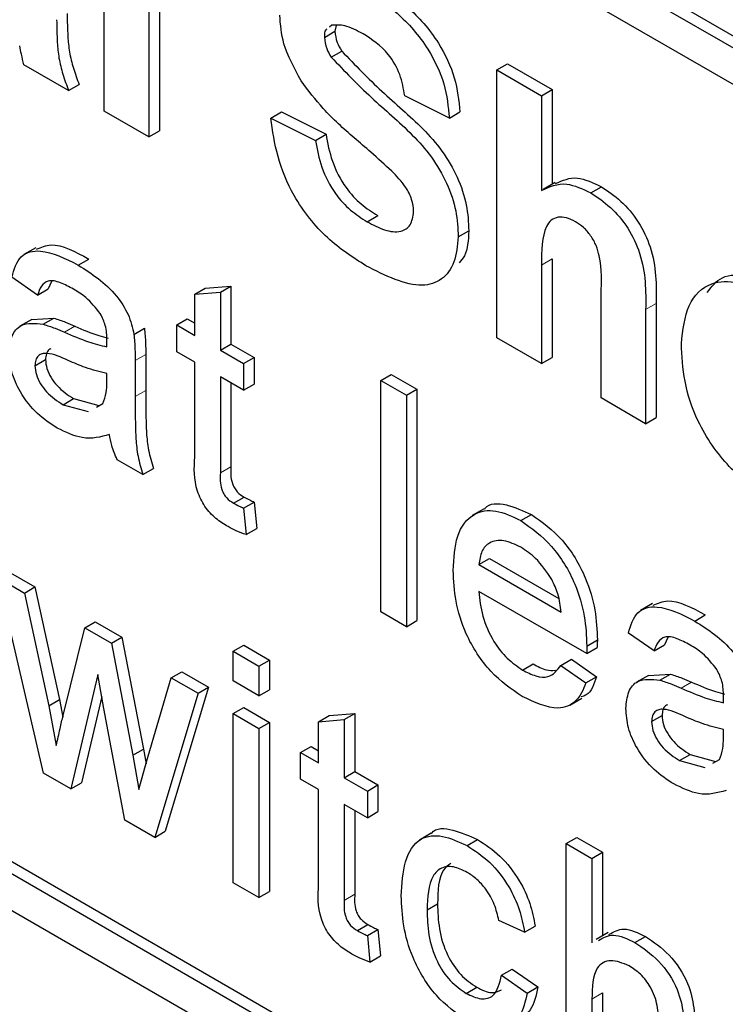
# Paper-space layout 'Blatt2' of a CAD drawing. Header units: millimetres. Extents: x 5 to 418, y 2 to 292.
# Tile 18 of 64: x 103.09 to 105.46, y 153.51 to 156.81. Entities that reach past the tile are written whole.
import ezdxf

# ---------------------------------------------------------------- set-up
doc = ezdxf.new("R2010")
doc.units = ezdxf.units.MM

psp = doc.layouts.new('Blatt2')

# ---------------------------------------------------------------- linework, layer by layer
at = {"color": 7, "linetype": 'Continuous', "lineweight": 25}
for p, q in [((94.4959, 163.0619), (107.8955, 155.3265)), ((94.5312, 163.0823), (107.8955, 155.3673)), ((107.8955, 155.204), (94.4959, 162.9394)), ((89.9704, 161.3873), (107.648, 151.1822)), ((94.4959, 158.8973), (107.648, 151.3047)), ((94.5312, 158.9177), (107.6834, 151.3251)), ((103.3764, 156.5061), (103.3764, 157.4043)), ((103.526, 157.3179), (103.526, 156.4197)), ((103.5613, 157.3383), (103.5613, 156.4401)), ((104.1388, 156.7941), (104.131, 156.788)), ((104.1534, 156.7935), (104.1497, 156.7742)), ((104.1143, 156.7537), (104.1497, 156.7742)), ((104.1374, 156.687), (104.1727, 156.7074)), ((103.2567, 156.5752), (103.1072, 156.6615)), ((104.6927, 156.6444), (104.7281, 156.6648)), ((104.7281, 156.6648), (104.8776, 156.5785)), ((104.6927, 155.7462), (104.6927, 156.6444)), ((104.6927, 156.6444), (104.8423, 156.558)), ((103.2567, 156.5752), (103.2921, 156.5956)), ((104.5332, 156.4832), (104.3836, 156.558)), ((104.8423, 156.558), (104.8776, 156.5785)), ((104.8423, 156.558), (104.8423, 156.2403)), ((104.8776, 156.5785), (104.8776, 156.261)), ((103.526, 156.4197), (103.3764, 156.5061)), ((103.9348, 156.4831), (103.9702, 156.5035)), ((103.9702, 156.5035), (104.1198, 156.4287)), ((104.5332, 156.4832), (104.5685, 156.5036)), ((103.9348, 156.4831), (104.0844, 156.4083)), ((103.526, 156.4197), (103.5613, 156.4401)), ((104.0844, 156.4083), (104.1198, 156.4287)), ((104.8878, 156.2669), (104.848, 156.2439)), ((105.0076, 156.2323), (105.043, 156.2527)), ((104.2577, 156.1355), (104.293, 156.1559)), ((104.5631, 156.085), (104.5984, 156.1054)), ((103.1467, 156.0486), (103.107, 156.0256)), ((103.2891, 155.9902), (103.3244, 156.0106)), ((104.8423, 155.9904), (104.8423, 155.6599)), ((104.8776, 156.0108), (104.8776, 155.6803)), ((103.1528, 155.8898), (103.0666, 155.9495)), ((103.1993, 155.935), (103.1881, 155.9103)), ((103.1528, 155.8898), (103.1881, 155.9103)), ((103.6798, 155.8926), (103.7152, 155.913)), ((103.6798, 155.8926), (103.7659, 155.8995)), ((103.6798, 155.7546), (103.6798, 155.8926)), ((103.7152, 155.913), (103.8013, 155.9199)), ((103.7659, 155.8995), (103.8013, 155.9199)), ((103.7659, 155.8995), (103.7659, 155.7049)), ((103.8013, 155.9199), (103.8013, 155.7253)), ((105.0417, 155.5447), (105.0417, 155.8932)), ((105.2267, 155.8618), (105.2267, 155.4788)), ((105.1913, 155.8414), (105.1913, 155.4584)), ((103.1336, 155.808), (103.0938, 155.7851)), ((103.1337, 155.8079), (103.2075, 155.8124)), ((103.1721, 155.7919), (103.2075, 155.8124)), ((103.6195, 155.7894), (103.6549, 155.8098)), ((103.6549, 155.8098), (103.6798, 155.7955)), ((103.4758, 155.758), (103.5112, 155.7784)), ((103.6195, 155.6999), (103.6195, 155.7894)), ((103.6195, 155.7894), (103.6798, 155.7546)), ((103.7659, 155.7049), (103.8013, 155.7253)), ((103.8013, 155.7253), (103.8788, 155.6806)), ((104.8423, 155.6599), (104.6927, 155.7462)), ((103.6798, 155.6651), (103.6195, 155.6999)), ((103.7659, 155.7049), (103.8434, 155.6602)), ((103.1441, 155.6529), (103.1795, 155.6733)), ((103.48, 155.6706), (103.48, 155.5493)), ((103.5154, 155.691), (103.5154, 155.5697)), ((103.6798, 155.347), (103.6798, 155.6651)), ((103.8434, 155.6602), (103.8788, 155.6806)), ((103.8434, 155.6602), (103.8434, 155.5707)), ((103.8788, 155.6806), (103.8788, 155.5911)), ((104.8423, 155.6599), (104.8776, 155.6803)), ((103.3849, 155.5976), (103.3853, 155.6263)), ((103.8434, 155.5707), (103.7659, 155.6154)), ((103.7659, 155.6154), (103.7659, 155.2938)), ((103.8013, 155.595), (103.8013, 155.3142)), ((104.3033, 155.6035), (104.3387, 155.6239)), ((104.3033, 155.6035), (104.3895, 155.5538)), ((104.3033, 154.8278), (104.3033, 155.6035)), ((104.3387, 155.6239), (104.4248, 155.5742)), ((103.8434, 155.5707), (103.8788, 155.5911)), ((104.3895, 155.5538), (104.4248, 155.5742)), ((104.4248, 155.5742), (104.4248, 154.7985)), ((103.2383, 155.5222), (103.2737, 155.5426)), ((103.2737, 155.5426), (103.3584, 155.5194)), ((104.3895, 155.5538), (104.3895, 154.7781)), ((105.1913, 155.4584), (105.0417, 155.5447)), ((103.2383, 155.5222), (103.323, 155.499)), ((103.3499, 155.514), (103.3721, 155.5264)), ((105.1913, 155.4584), (105.2267, 155.4788)), ((103.5059, 155.2882), (103.4197, 155.3379)), ((103.5059, 155.2882), (103.5412, 155.3086)), ((103.8097, 155.1924), (103.845, 155.2128)), ((103.8434, 155.1754), (103.8788, 155.1958)), ((103.8434, 155.1754), (103.8521, 155.0869)), ((103.8788, 155.1958), (103.8874, 155.1073)), ((104.6499, 155.1733), (104.6101, 155.1503)), ((104.7731, 155.1335), (104.8084, 155.1539)), ((103.8521, 155.0869), (103.8874, 155.1073)), ((104.6323, 154.986), (104.6677, 155.0064)), ((104.6677, 155.0064), (104.8997, 154.8724)), ((104.6323, 154.986), (104.9079, 154.8269)), ((103.1725, 154.2872), (103.0193, 154.9426)), ((103.0193, 154.9426), (103.1089, 154.8908)), ((103.0546, 154.963), (103.1442, 154.9112)), ((103.1089, 154.8908), (103.1442, 154.9112)), ((103.1442, 154.9112), (103.2263, 154.5335)), ((103.1089, 154.8908), (103.191, 154.5131)), ((104.9936, 154.6879), (104.6323, 154.8965)), ((105.2137, 154.8554), (105.1739, 154.8324)), ((104.3895, 154.7781), (104.3033, 154.8278)), ((105.356, 154.7969), (105.3913, 154.8174)), ((103.2385, 154.4807), (103.3111, 154.7741)), ((103.3111, 154.7741), (103.3465, 154.7945)), ((103.3111, 154.7741), (103.4002, 154.7226)), ((103.3465, 154.7945), (103.4356, 154.7431)), ((104.3895, 154.7781), (104.4248, 154.7985)), ((103.4002, 154.7226), (103.4356, 154.7431)), ((103.4356, 154.7431), (103.5078, 154.3679)), ((105.2197, 154.6966), (105.1336, 154.7563)), ((105.2662, 154.7418), (105.255, 154.717)), ((103.4002, 154.7226), (103.4725, 154.3475)), ((103.809, 154.6955), (103.8444, 154.7159)), ((103.8444, 154.7159), (103.9305, 154.6662)), ((104.9936, 154.6879), (105.029, 154.7083)), ((104.994, 154.7131), (105.0294, 154.7336)), ((105.2197, 154.6966), (105.255, 154.717)), ((103.809, 154.5961), (103.809, 154.6955)), ((103.809, 154.6955), (103.8951, 154.6458)), ((104.907, 154.6484), (104.9423, 154.6688)), ((104.9423, 154.6688), (105.0267, 154.6102)), ((103.8951, 154.6458), (103.9305, 154.6662)), ((103.8951, 154.6458), (103.8951, 154.5463)), ((103.9305, 154.6662), (103.9305, 154.5667)), ((104.779, 154.6328), (104.8144, 154.6532)), ((104.907, 154.6484), (104.9913, 154.5898)), ((103.3551, 154.6178), (103.2647, 154.234)), ((103.3753, 154.5038), (103.3551, 154.6178)), ((103.5185, 154.3248), (103.6011, 154.6067)), ((103.6011, 154.6067), (103.6365, 154.6271)), ((103.6011, 154.6067), (103.691, 154.5548)), ((103.6365, 154.6271), (103.7264, 154.5752)), ((104.9913, 154.5898), (105.0267, 154.6102)), ((105.2005, 154.6148), (105.1608, 154.5919)), ((105.2006, 154.6147), (105.2744, 154.6191)), ((105.2391, 154.5987), (105.2744, 154.6191)), ((103.7264, 154.5752), (103.5809, 154.0923)), ((103.691, 154.5548), (103.7264, 154.5752)), ((103.8951, 154.5463), (103.809, 154.5961)), ((103.3682, 154.5438), (103.3001, 154.2544)), ((103.691, 154.5548), (103.5455, 154.0719)), ((103.8951, 154.5463), (103.9305, 154.5667)), ((104.9372, 154.5153), (104.977, 154.5383)), ((103.191, 154.5131), (103.2263, 154.5335)), ((103.191, 154.5131), (103.2157, 154.3802)), ((103.2263, 154.5335), (103.2372, 154.4751)), ((103.4454, 154.1297), (103.3753, 154.5038)), ((103.809, 154.4867), (103.8444, 154.5071)), ((103.8444, 154.5071), (103.9305, 154.4574)), ((103.809, 153.9198), (103.809, 154.4867)), ((103.809, 154.4867), (103.8951, 154.4369)), ((104.0949, 154.4596), (104.1303, 154.48)), ((104.1303, 154.48), (104.2164, 154.4868)), ((104.181, 154.4664), (104.2164, 154.4868)), ((104.2164, 154.4868), (104.2164, 154.2923)), ((105.2111, 154.4597), (105.2464, 154.4801)), ((103.8951, 154.4369), (103.9305, 154.4574)), ((103.9305, 154.4574), (103.9305, 153.8905)), ((104.0949, 154.4596), (104.181, 154.4664)), ((104.0949, 154.3216), (104.0949, 154.4596)), ((104.181, 154.4664), (104.181, 154.2719)), ((103.8951, 154.4369), (103.8951, 153.8701)), ((105.4518, 154.4044), (105.4522, 154.4331)), ((104.0346, 154.3564), (104.07, 154.3768)), ((104.07, 154.3768), (104.0949, 154.3624)), ((103.4725, 154.3475), (103.5078, 154.3679)), ((103.4725, 154.3475), (103.4929, 154.232)), ((103.5078, 154.3679), (103.5167, 154.3181)), ((104.0346, 154.2669), (104.0346, 154.3564)), ((104.0346, 154.3564), (104.0949, 154.3216)), ((105.3053, 154.329), (105.3406, 154.3494)), ((105.3406, 154.3494), (105.4253, 154.3262)), ((103.4929, 154.232), (103.5185, 154.3248)), ((105.3053, 154.329), (105.3899, 154.3057)), ((105.4168, 154.3208), (105.439, 154.3332)), ((103.2647, 154.234), (103.1725, 154.2872)), ((104.181, 154.2719), (104.2164, 154.2923)), ((104.2164, 154.2923), (104.2939, 154.2475)), ((103.2647, 154.234), (103.3001, 154.2544)), ((104.0949, 154.2321), (104.0346, 154.2669)), ((104.181, 154.2719), (104.2586, 154.2271)), ((104.2586, 154.2271), (104.2939, 154.2475)), ((104.2939, 154.2475), (104.2939, 154.158)), ((104.0949, 153.914), (104.0949, 154.2321)), ((104.2586, 154.2271), (104.2586, 154.1376)), ((104.2586, 154.1376), (104.181, 154.1824)), ((104.181, 154.1824), (104.181, 153.8607)), ((104.2164, 154.162), (104.2164, 153.8811)), ((104.2586, 154.1376), (104.2939, 154.158)), ((103.5455, 154.0719), (103.4454, 154.1297)), ((103.5455, 154.0719), (103.5809, 154.0923)), ((104.4728, 154.0854), (104.433, 154.0625)), ((104.5925, 154.0443), (104.6279, 154.0647)), ((104.9251, 154.0512), (104.9605, 154.0716)), ((104.9251, 153.2755), (104.9251, 154.0512)), ((104.9251, 154.0512), (105.0113, 154.0015)), ((104.9605, 154.0716), (105.0466, 154.0219)), ((105.0113, 154.0015), (105.0466, 154.0219)), ((105.0466, 154.0219), (105.0466, 153.7415)), ((105.0113, 154.0015), (105.0113, 153.7182)), ((103.8951, 153.8701), (103.809, 153.9198)), ((103.8951, 153.8701), (103.9305, 153.8905)), ((104.4584, 153.8288), (104.4937, 153.8492)), ((104.2248, 153.7593), (104.2601, 153.7797)), ((104.7856, 153.7538), (104.6995, 153.7936)), ((104.2586, 153.7423), (104.2939, 153.7627)), ((104.2939, 153.7627), (104.3025, 153.6743)), ((104.7856, 153.7538), (104.821, 153.7742)), ((105.0654, 153.7524), (105.0256, 153.7294)), ((104.2586, 153.7423), (104.2672, 153.6539)), ((105.1552, 153.7194), (105.1906, 153.7398)), ((104.2672, 153.6539), (104.3025, 153.6743)), ((104.7081, 153.6096), (104.7435, 153.63)), ((104.7435, 153.63), (104.8296, 153.5703)), ((104.7081, 153.6096), (104.7942, 153.5499)), ((104.5897, 153.5487), (104.6251, 153.5691)), ((104.7942, 153.5499), (104.8296, 153.5703)), ((105.0466, 153.5502), (105.0466, 153.2461)), ((105.0113, 153.5298), (105.0113, 153.2257))]:
    psp.add_line(p, q, dxfattribs=at)
at = {"color": 7, "linetype": 'Continuous', "lineweight": 18}
for p, q in [((104.8423, 155.9904), (104.8776, 156.0108)), ((105.1913, 155.8414), (105.2267, 155.8618)), ((103.2429, 155.7654), (103.2783, 155.7858)), ((103.48, 155.6706), (103.5154, 155.691)), ((103.48, 155.5493), (103.5154, 155.5697)), ((103.7659, 155.2938), (103.8013, 155.3142)), ((105.3098, 154.5722), (105.3452, 154.5926)), ((104.181, 153.8607), (104.2164, 153.8811)), ((105.0113, 153.5298), (105.0466, 153.5502))]:
    psp.add_line(p, q, dxfattribs=at)
at = {"color": 7, "linetype": 'Continuous', "lineweight": 25}
for points, knots in [([(104.2419, 156.9161), (104.281, 156.8916), (104.359, 156.8428), (104.4602, 156.7281), (104.522, 156.5958), (104.5294, 156.5207), (104.5332, 156.4832)], [0, 0, 0, 0, 0.281015, 0.560114, 0.77983, 1, 1, 1, 1]), ([(104.2773, 156.9365), (104.3164, 156.912), (104.3943, 156.8632), (104.4956, 156.7486), (104.5574, 156.6162), (104.5648, 156.5411), (104.5685, 156.5036)], [0, 0, 0, 0, 0.281015, 0.560114, 0.77983, 1, 1, 1, 1]), ([(103.2522, 156.8333), (103.2525, 156.8078), (103.2531, 156.766), (103.2585, 156.705), (103.2723, 156.6504), (103.2855, 156.6138), (103.2921, 156.5956)], [0, 0, 0, 0, 0.340112, 0.560072, 0.779949, 1, 1, 1, 1]), ([(104.0366, 156.6075), (104.0137, 156.6494), (103.9727, 156.7242), (103.9672, 156.7963), (103.9647, 156.828)], [0, 0, 0, 0, 0.559282, 1, 1, 1, 1]), ([(103.2168, 156.8128), (103.2172, 156.7874), (103.2177, 156.7456), (103.2232, 156.6846), (103.2369, 156.6299), (103.2501, 156.5934), (103.2567, 156.5752)], [0, 0, 0, 0, 0.340112, 0.560072, 0.779949, 1, 1, 1, 1]), ([(104.2438, 156.7654), (104.2229, 156.7767), (104.1856, 156.7968), (104.1531, 156.795), (104.1388, 156.7941)], [0, 0, 0, 0, 0.560547, 1, 1, 1, 1]), ([(104.1221, 156.7809), (104.121, 156.7801), (104.1144, 156.7756), (104.1144, 156.7637), (104.1143, 156.7537)], [0, 0, 0, 0, 0.162899, 1, 1, 1, 1]), ([(104.1143, 156.7537), (104.1158, 156.7412), (104.1184, 156.7188), (104.1316, 156.6967), (104.1374, 156.687)], [0, 0, 0, 0, 0.5585301, 1, 1, 1, 1]), ([(104.1497, 156.7742), (104.1511, 156.7616), (104.1538, 156.7392), (104.1669, 156.7171), (104.1727, 156.7074)], [0, 0, 0, 0, 0.5585301, 1, 1, 1, 1]), ([(104.3836, 156.558), (104.3796, 156.5814), (104.3717, 156.6279), (104.3229, 156.7151), (104.2738, 156.7463), (104.2438, 156.7654)], [0, 0, 0, 0, 0.281531, 0.5603, 1, 1, 1, 1]), ([(103.1072, 156.6615), (103.1043, 156.6734), (103.0992, 156.6945), (103.0949, 156.7155), (103.093, 156.7248)], [0, 0, 0, 0, 0.559935, 1, 1, 1, 1]), ([(104.1374, 156.687), (104.1816, 156.6409), (104.2704, 156.5484), (104.3878, 156.4527), (104.4752, 156.3544), (104.5273, 156.2654), (104.5591, 156.1704), (104.5618, 156.1135), (104.5631, 156.085)], [0, 0, 0, 0, 0.249423, 0.500053, 0.625201, 0.750146, 0.874917, 1, 1, 1, 1]), ([(104.1727, 156.7074), (104.217, 156.6613), (104.3057, 156.5688), (104.4232, 156.4732), (104.5105, 156.3748), (104.5626, 156.2858), (104.5945, 156.1908), (104.5971, 156.1339), (104.5984, 156.1054)], [0, 0, 0, 0, 0.249423, 0.500053, 0.625201, 0.750146, 0.874917, 1, 1, 1, 1]), ([(104.2144, 156.4167), (104.1788, 156.4477), (104.1153, 156.5028), (104.0606, 156.5756), (104.0366, 156.6075)], [0, 0, 0, 0, 0.560768, 1, 1, 1, 1]), ([(104.2536, 155.9882), (104.2099, 156.016), (104.1227, 156.0715), (104.0126, 156.2081), (103.9527, 156.3558), (103.9408, 156.4406), (103.9348, 156.4831)], [0, 0, 0, 0, 0.280715, 0.559341, 0.779316, 1, 1, 1, 1]), ([(104.1198, 156.4287), (104.1253, 156.3988), (104.1362, 156.3392), (104.1799, 156.2526), (104.2372, 156.1916), (104.2744, 156.1678), (104.293, 156.1559)], [0, 0, 0, 0, 0.2805747, 0.5591568, 0.7792506, 1, 1, 1, 1]), ([(104.0844, 156.4083), (104.0899, 156.3784), (104.1009, 156.3188), (104.1445, 156.2322), (104.2019, 156.1712), (104.2391, 156.1474), (104.2577, 156.1355)], [0, 0, 0, 0, 0.2805747, 0.5591568, 0.7792506, 1, 1, 1, 1]), ([(104.3406, 156.3048), (104.3171, 156.3262), (104.2753, 156.3643), (104.233, 156.4007), (104.2144, 156.4167)], [0, 0, 0, 0, 0.559954, 1, 1, 1, 1]), ([(104.4135, 156.1695), (104.4124, 156.183), (104.4101, 156.2098), (104.383, 156.2611), (104.3567, 156.2882), (104.3406, 156.3048)], [0, 0, 0, 0, 0.279798, 0.559083, 1, 1, 1, 1]), ([(104.8423, 156.2403), (104.8689, 156.2528), (104.9164, 156.275), (104.9797, 156.2454), (105.0076, 156.2323)], [0, 0, 0, 0, 0.559408, 1, 1, 1, 1]), ([(104.8893, 156.2636), (104.9123, 156.2741), (104.9563, 156.294), (105.015, 156.2661), (105.043, 156.2527)], [0, 0, 0, 0, 0.5227152, 1, 1, 1, 1]), ([(105.0076, 156.2323), (105.0297, 156.2175), (105.0738, 156.1879), (105.1344, 156.1169), (105.1928, 155.9904), (105.1919, 155.9029), (105.1913, 155.8414)], [0, 0, 0, 0, 0.187232, 0.374197, 0.560539, 1, 1, 1, 1]), ([(105.043, 156.2527), (105.065, 156.2379), (105.1091, 156.2084), (105.1698, 156.1373), (105.2281, 156.0109), (105.2273, 155.9233), (105.2267, 155.8618)], [0, 0, 0, 0, 0.187232, 0.374197, 0.560539, 1, 1, 1, 1]), ([(104.2577, 156.1355), (104.2774, 156.125), (104.3168, 156.1041), (104.3685, 156.0987), (104.4059, 156.1203), (104.411, 156.1532), (104.4135, 156.1695)], [0, 0, 0, 0, 0.2812302, 0.5610054, 0.7811047, 1, 1, 1, 1]), ([(104.956, 156.1354), (104.9458, 156.1405), (104.9254, 156.1507), (104.8971, 156.1522), (104.8736, 156.1426), (104.8427, 156.0985), (104.8425, 156.0384), (104.8423, 155.9904)], [0, 0, 0, 0, 0.125268, 0.250509, 0.375678, 0.500956, 1, 1, 1, 1]), ([(105.0417, 155.8932), (105.0434, 155.9343), (105.0455, 155.9855), (105.027, 156.0557), (105.0078, 156.0897), (104.9831, 156.118), (104.9651, 156.1296), (104.956, 156.1354)], [0, 0, 0, 0, 0.500572, 0.625453, 0.750179, 0.874938, 1, 1, 1, 1]), ([(104.5984, 156.1054), (104.5967, 156.0741), (104.5942, 156.0297), (104.5725, 156.0046), (104.5661, 155.9973)], [0, 0, 0, 0, 0.705101, 1, 1, 1, 1]), ([(103.1494, 156.0431), (103.165, 156.0499), (103.2135, 156.0711), (103.2797, 156.035), (103.3244, 156.0106)], [0, 0, 0, 0, 0.323838, 1, 1, 1, 1]), ([(104.5631, 156.085), (104.5601, 156.0551), (104.5541, 155.9953), (104.5102, 155.9376), (104.4138, 155.9071), (104.3197, 155.9548), (104.2536, 155.9882)], [0, 0, 0, 0, 0.186967, 0.374004, 0.560963, 1, 1, 1, 1]), ([(103.0666, 155.9495), (103.0745, 155.9758), (103.0903, 156.0282), (103.1752, 156.0479), (103.2458, 156.0121), (103.2891, 155.9902)], [0, 0, 0, 0, 0.280435, 0.559306, 1, 1, 1, 1]), ([(103.2891, 155.9902), (103.3339, 155.9615), (103.3965, 155.9215), (103.4608, 155.825), (103.4708, 155.7804), (103.4758, 155.758)], [0, 0, 0, 0, 0.559244, 0.779181, 1, 1, 1, 1]), ([(105.397, 155.8978), (105.4123, 155.9176), (105.4453, 155.9603), (105.5358, 155.9581), (105.6019, 155.9267), (105.635, 155.9109)], [0, 0, 0, 0, 0.301516, 0.650523, 1, 1, 1, 1]), ([(103.2736, 155.9096), (103.2589, 155.9175), (103.2296, 155.9334), (103.189, 155.9419), (103.1641, 155.9212), (103.1565, 155.9003), (103.1528, 155.8898)], [0, 0, 0, 0, 0.280854, 0.559745, 0.779476, 1, 1, 1, 1]), ([(105.311, 155.7267), (105.3163, 155.7725), (105.3269, 155.8641), (105.4009, 155.9355), (105.4996, 155.9388), (105.5663, 155.9066), (105.5997, 155.8905)], [0, 0, 0, 0, 0.279948, 0.559146, 0.779425, 1, 1, 1, 1]), ([(103.3631, 155.8279), (103.3475, 155.8472), (103.3197, 155.8819), (103.2877, 155.9011), (103.2736, 155.9096)], [0, 0, 0, 0, 0.557866, 1, 1, 1, 1]), ([(103.3853, 155.739), (103.385, 155.755), (103.3845, 155.7836), (103.3696, 155.8144), (103.3631, 155.8279)], [0, 0, 0, 0, 0.561952, 1, 1, 1, 1]), ([(103.058, 155.697), (103.0599, 155.7168), (103.0637, 155.7565), (103.1014, 155.7998), (103.1453, 155.7949), (103.1721, 155.7919)], [0, 0, 0, 0, 0.280452, 0.560986, 1, 1, 1, 1]), ([(103.1721, 155.7919), (103.1852, 155.7877), (103.2087, 155.7802), (103.2324, 155.7699), (103.2429, 155.7654)], [0, 0, 0, 0, 0.559911, 1, 1, 1, 1]), ([(103.2075, 155.8124), (103.2206, 155.8081), (103.244, 155.8006), (103.2678, 155.7903), (103.2783, 155.7858)], [0, 0, 0, 0, 0.559911, 1, 1, 1, 1]), ([(103.2429, 155.7654), (103.2698, 155.7538), (103.3178, 155.7331), (103.3644, 155.7213), (103.3849, 155.7161)], [0, 0, 0, 0, 0.560187, 1, 1, 1, 1]), ([(103.2783, 155.7858), (103.3052, 155.7739), (103.3426, 155.7574), (103.379, 155.7479), (103.3891, 155.7452)], [0, 0, 0, 0, 0.719646, 1, 1, 1, 1]), ([(103.4758, 155.758), (103.4773, 155.7413), (103.48, 155.7116), (103.48, 155.6831), (103.48, 155.6706)], [0, 0, 0, 0, 0.559801, 1, 1, 1, 1]), ([(103.5112, 155.7784), (103.5127, 155.7618), (103.5154, 155.732), (103.5154, 155.7035), (103.5154, 155.691)], [0, 0, 0, 0, 0.559801, 1, 1, 1, 1]), ([(103.3849, 155.7161), (103.3849, 155.7203), (103.3851, 155.728), (103.3852, 155.7356), (103.3853, 155.739)], [0, 0, 0, 0, 0.560046, 1, 1, 1, 1]), ([(105.6006, 155.2106), (105.5565, 155.2418), (105.4685, 155.3041), (105.3652, 155.4534), (105.3168, 155.6031), (105.3129, 155.6854), (105.311, 155.7267)], [0, 0, 0, 0, 0.280145, 0.5589, 0.779053, 1, 1, 1, 1]), ([(103.2187, 155.444), (103.1962, 155.4585), (103.1514, 155.4873), (103.0957, 155.5572), (103.0626, 155.6332), (103.0596, 155.6757), (103.058, 155.697)], [0, 0, 0, 0, 0.2808162, 0.5596914, 0.7796969, 1, 1, 1, 1]), ([(103.2557, 155.6702), (103.2311, 155.6814), (103.2005, 155.6954), (103.1679, 155.6942), (103.1548, 155.6867), (103.1459, 155.673), (103.1447, 155.6596), (103.1441, 155.6529)], [0, 0, 0, 0, 0.500273, 0.625315, 0.7502712, 0.8751453, 1, 1, 1, 1]), ([(103.1971, 155.7096), (103.1949, 155.7086), (103.1883, 155.7054), (103.1813, 155.6932), (103.1801, 155.6799), (103.1795, 155.6733)], [0, 0, 0, 0, 0.193939, 0.597001, 1, 1, 1, 1]), ([(103.1795, 155.6733), (103.1804, 155.6635), (103.1822, 155.6438), (103.1974, 155.6122), (103.2271, 155.5728), (103.2545, 155.555), (103.2737, 155.5426)], [0, 0, 0, 0, 0.186561, 0.373468, 0.560609, 1, 1, 1, 1]), ([(103.3853, 155.6263), (103.3614, 155.6324), (103.3188, 155.6432), (103.275, 155.6619), (103.2557, 155.6702)], [0, 0, 0, 0, 0.559758, 1, 1, 1, 1]), ([(103.1441, 155.6529), (103.1451, 155.643), (103.1469, 155.6234), (103.1621, 155.5918), (103.1917, 155.5523), (103.2191, 155.5346), (103.2383, 155.5222)], [0, 0, 0, 0, 0.186561, 0.373468, 0.560609, 1, 1, 1, 1]), ([(103.3721, 155.5264), (103.3765, 155.5381), (103.3845, 155.5589), (103.3848, 155.5858), (103.3849, 155.5976)], [0, 0, 0, 0, 0.559048, 1, 1, 1, 1]), ([(103.5154, 155.5697), (103.5155, 155.5412), (103.5157, 155.4944), (103.5174, 155.4285), (103.5229, 155.3702), (103.5351, 155.3291), (103.5412, 155.3086)], [0, 0, 0, 0, 0.340202, 0.560339, 0.780175, 1, 1, 1, 1]), ([(103.48, 155.5493), (103.4801, 155.5208), (103.4803, 155.474), (103.482, 155.4081), (103.4876, 155.3498), (103.4998, 155.3087), (103.5059, 155.2882)], [0, 0, 0, 0, 0.340202, 0.560339, 0.780175, 1, 1, 1, 1]), ([(103.3939, 155.4224), (103.3645, 155.4141), (103.312, 155.3993), (103.2472, 155.4304), (103.2187, 155.444)], [0, 0, 0, 0, 0.559968, 1, 1, 1, 1]), ([(103.4197, 155.3379), (103.4129, 155.3539), (103.4007, 155.3824), (103.396, 155.4102), (103.3939, 155.4224)], [0, 0, 0, 0, 0.559716, 1, 1, 1, 1]), ([(103.7914, 155.1134), (103.7778, 155.1218), (103.7508, 155.1385), (103.712, 155.179), (103.6748, 155.2573), (103.6778, 155.31), (103.6798, 155.347)], [0, 0, 0, 0, 0.187435, 0.373824, 0.559466, 1, 1, 1, 1]), ([(103.8013, 155.3142), (103.8002, 155.2961), (103.7989, 155.2735), (103.8122, 155.2432), (103.8252, 155.2252), (103.8371, 155.2177), (103.845, 155.2128)], [0, 0, 0, 0, 0.499583, 0.625263, 0.750358, 1, 1, 1, 1]), ([(103.7659, 155.2938), (103.7649, 155.2757), (103.7635, 155.2531), (103.7769, 155.2228), (103.7899, 155.2047), (103.8018, 155.1973), (103.8097, 155.1924)], [0, 0, 0, 0, 0.499583, 0.625263, 0.750358, 1, 1, 1, 1]), ([(103.845, 155.2128), (103.8513, 155.2094), (103.8626, 155.2032), (103.8739, 155.1981), (103.8788, 155.1958)], [0, 0, 0, 0, 0.559956, 1, 1, 1, 1]), ([(103.8097, 155.1924), (103.816, 155.1889), (103.8273, 155.1828), (103.8385, 155.1776), (103.8434, 155.1754)], [0, 0, 0, 0, 0.559956, 1, 1, 1, 1]), ([(104.5462, 154.9662), (104.5483, 155.0071), (104.5526, 155.0885), (104.607, 155.1605), (104.6874, 155.1746), (104.7445, 155.1472), (104.7731, 155.1335)], [0, 0, 0, 0, 0.280745, 0.559771, 0.779666, 1, 1, 1, 1]), ([(104.6508, 155.1721), (104.6515, 155.1731), (104.6668, 155.1937), (104.725, 155.1919), (104.7806, 155.1666), (104.8084, 155.1539)], [0, 0, 0, 0, 0.024414, 0.511721, 1, 1, 1, 1]), ([(104.7731, 155.1335), (104.8087, 155.1081), (104.8799, 155.0575), (104.9558, 154.9306), (104.9898, 154.8121), (104.9926, 154.7462), (104.994, 154.7131)], [0, 0, 0, 0, 0.279368, 0.558407, 0.778895, 1, 1, 1, 1]), ([(104.8084, 155.1539), (104.8441, 155.1285), (104.9153, 155.0779), (104.9911, 154.9511), (105.0251, 154.8325), (105.028, 154.7666), (105.0294, 154.7336)], [0, 0, 0, 0, 0.279368, 0.558407, 0.778895, 1, 1, 1, 1]), ([(103.8521, 155.0869), (103.8408, 155.0908), (103.8208, 155.0978), (103.8004, 155.1086), (103.7914, 155.1134)], [0, 0, 0, 0, 0.560077, 1, 1, 1, 1]), ([(104.7727, 155.0442), (104.7535, 155.0534), (104.715, 155.0719), (104.6687, 155.0641), (104.6393, 155.0339), (104.6347, 155.002), (104.6323, 154.986)], [0, 0, 0, 0, 0.28019, 0.559728, 0.779646, 1, 1, 1, 1]), ([(104.8763, 154.9368), (104.8592, 154.9623), (104.8285, 155.008), (104.7898, 155.0331), (104.7727, 155.0442)], [0, 0, 0, 0, 0.558507, 1, 1, 1, 1]), ([(104.7777, 154.5441), (104.7413, 154.5688), (104.6689, 154.6182), (104.5878, 154.7441), (104.5507, 154.8655), (104.5477, 154.9326), (104.5462, 154.9662)], [0, 0, 0, 0, 0.27995, 0.558659, 0.778995, 1, 1, 1, 1]), ([(104.9079, 154.8269), (104.9057, 154.8471), (104.9017, 154.8832), (104.884, 154.9204), (104.8763, 154.9368)], [0, 0, 0, 0, 0.560686, 1, 1, 1, 1]), ([(104.6323, 154.8965), (104.635, 154.8692), (104.6403, 154.8149), (104.6763, 154.7327), (104.7264, 154.6683), (104.7615, 154.6446), (104.779, 154.6328)], [0, 0, 0, 0, 0.280632, 0.559685, 0.779663, 1, 1, 1, 1]), ([(105.1336, 154.7563), (105.1415, 154.7826), (105.1572, 154.835), (105.2422, 154.8547), (105.3128, 154.8189), (105.356, 154.7969)], [0, 0, 0, 0, 0.280436, 0.559307, 1, 1, 1, 1]), ([(105.2163, 154.8498), (105.232, 154.8567), (105.2804, 154.8779), (105.3466, 154.8418), (105.3913, 154.8174)], [0, 0, 0, 0, 0.32384, 1, 1, 1, 1]), ([(105.356, 154.7969), (105.4009, 154.7683), (105.4634, 154.7283), (105.5278, 154.6318), (105.5378, 154.5872), (105.5428, 154.5648)], [0, 0, 0, 0, 0.5592432, 0.7791819, 1, 1, 1, 1]), ([(105.3405, 154.7164), (105.3258, 154.7243), (105.2966, 154.7402), (105.2559, 154.7487), (105.231, 154.728), (105.2235, 154.7071), (105.2197, 154.6966)], [0, 0, 0, 0, 0.280852, 0.559743, 0.779476, 1, 1, 1, 1]), ([(104.994, 154.7131), (104.994, 154.7084), (104.9939, 154.7), (104.9937, 154.6916), (104.9936, 154.6879)], [0, 0, 0, 0, 0.560011, 1, 1, 1, 1]), ([(105.0294, 154.7336), (105.0293, 154.7288), (105.0292, 154.7204), (105.0291, 154.712), (105.029, 154.7083)], [0, 0, 0, 0, 0.560011, 1, 1, 1, 1]), ([(105.43, 154.6347), (105.4145, 154.654), (105.3866, 154.6887), (105.3547, 154.7079), (105.3405, 154.7164)], [0, 0, 0, 0, 0.557864, 1, 1, 1, 1]), ([(104.779, 154.6328), (104.7938, 154.6252), (104.8235, 154.6101), (104.8743, 154.6053), (104.8946, 154.6321), (104.907, 154.6484)], [0, 0, 0, 0, 0.281282, 0.5619, 1, 1, 1, 1]), ([(104.8144, 154.6532), (104.8294, 154.645), (104.8554, 154.6309), (104.8783, 154.6315), (104.8879, 154.6318)], [0, 0, 0, 0, 0.580825, 1, 1, 1, 1]), ([(105.0267, 154.6102), (105.0184, 154.5852), (105.0076, 154.5529), (104.9807, 154.5445), (104.9747, 154.5427)], [0, 0, 0, 0, 0.776004, 1, 1, 1, 1]), ([(105.1249, 154.5038), (105.1268, 154.5236), (105.1306, 154.5633), (105.1683, 154.6066), (105.2123, 154.6017), (105.2391, 154.5987)], [0, 0, 0, 0, 0.2804524, 0.5609885, 1, 1, 1, 1]), ([(105.2744, 154.6191), (105.2875, 154.6149), (105.3109, 154.6074), (105.3347, 154.5971), (105.3452, 154.5926)], [0, 0, 0, 0, 0.5599156, 1, 1, 1, 1]), ([(105.4522, 154.5458), (105.4519, 154.5618), (105.4514, 154.5904), (105.4365, 154.6212), (105.43, 154.6347)], [0, 0, 0, 0, 0.561954, 1, 1, 1, 1]), ([(104.9913, 154.5898), (104.9817, 154.5671), (104.9623, 154.5218), (104.8872, 154.4929), (104.8192, 154.5247), (104.7777, 154.5441)], [0, 0, 0, 0, 0.280621, 0.560838, 1, 1, 1, 1]), ([(105.2391, 154.5987), (105.2522, 154.5945), (105.2756, 154.587), (105.2994, 154.5767), (105.3098, 154.5722)], [0, 0, 0, 0, 0.5599156, 1, 1, 1, 1]), ([(105.3098, 154.5722), (105.3367, 154.5606), (105.3847, 154.5398), (105.4313, 154.528), (105.4518, 154.5228)], [0, 0, 0, 0, 0.560184, 1, 1, 1, 1]), ([(105.3452, 154.5926), (105.3721, 154.5807), (105.4096, 154.5642), (105.4459, 154.5547), (105.4561, 154.552)], [0, 0, 0, 0, 0.719644, 1, 1, 1, 1]), ([(105.4518, 154.5228), (105.4519, 154.5271), (105.452, 154.5348), (105.4521, 154.5424), (105.4522, 154.5458)], [0, 0, 0, 0, 0.560045, 1, 1, 1, 1]), ([(105.2856, 154.2508), (105.2631, 154.2653), (105.2183, 154.2941), (105.1626, 154.364), (105.1295, 154.44), (105.1265, 154.4825), (105.1249, 154.5038)], [0, 0, 0, 0, 0.280815, 0.55969, 0.779697, 1, 1, 1, 1]), ([(105.264, 154.5164), (105.2618, 154.5154), (105.2552, 154.5122), (105.2483, 154.5), (105.247, 154.4867), (105.2464, 154.4801)], [0, 0, 0, 0, 0.193939, 0.597002, 1, 1, 1, 1]), ([(103.2157, 154.3802), (103.22, 154.399), (103.2275, 154.4325), (103.2351, 154.466), (103.2385, 154.4807)], [0, 0, 0, 0, 0.559992, 1, 1, 1, 1]), ([(105.3226, 154.477), (105.2981, 154.4882), (105.2674, 154.5022), (105.2348, 154.501), (105.2217, 154.4935), (105.2128, 154.4798), (105.2116, 154.4664), (105.2111, 154.4597)], [0, 0, 0, 0, 0.500271, 0.625314, 0.75027, 0.875145, 1, 1, 1, 1]), ([(105.2464, 154.4801), (105.2473, 154.4702), (105.2492, 154.4506), (105.2644, 154.419), (105.294, 154.3795), (105.3214, 154.3618), (105.3406, 154.3494)], [0, 0, 0, 0, 0.1865615, 0.3734684, 0.5606066, 1, 1, 1, 1]), ([(105.4522, 154.4331), (105.4284, 154.4392), (105.3858, 154.45), (105.3419, 154.4687), (105.3226, 154.477)], [0, 0, 0, 0, 0.559757, 1, 1, 1, 1]), ([(105.2111, 154.4597), (105.212, 154.4498), (105.2138, 154.4302), (105.229, 154.3986), (105.2586, 154.3591), (105.286, 154.3414), (105.3053, 154.329)], [0, 0, 0, 0, 0.1865615, 0.3734684, 0.5606066, 1, 1, 1, 1]), ([(105.439, 154.3332), (105.4435, 154.3449), (105.4514, 154.3657), (105.4517, 154.3926), (105.4518, 154.4044)], [0, 0, 0, 0, 0.559048, 1, 1, 1, 1]), ([(105.4608, 154.2292), (105.4314, 154.2209), (105.379, 154.2061), (105.3141, 154.2372), (105.2856, 154.2508)], [0, 0, 0, 0, 0.559967, 1, 1, 1, 1]), ([(104.3722, 153.8759), (104.3744, 153.9158), (104.3788, 153.9954), (104.4273, 154.0734), (104.5086, 154.0832), (104.5645, 154.0573), (104.5925, 154.0443)], [0, 0, 0, 0, 0.280835, 0.559679, 0.779579, 1, 1, 1, 1]), ([(104.4733, 154.0849), (104.4736, 154.0853), (104.4875, 154.106), (104.5465, 154.1), (104.6007, 154.0765), (104.6279, 154.0647)], [0, 0, 0, 0, 0.011464, 0.505149, 1, 1, 1, 1]), ([(104.5925, 154.0443), (104.618, 154.0276), (104.6689, 153.9942), (104.7317, 153.9143), (104.7708, 153.8296), (104.7807, 153.7791), (104.7856, 153.7538)], [0, 0, 0, 0, 0.2802665, 0.559436, 0.7795296, 1, 1, 1, 1]), ([(104.6279, 154.0647), (104.6534, 154.048), (104.7043, 154.0146), (104.7671, 153.9347), (104.8062, 153.85), (104.816, 153.7995), (104.821, 153.7742)], [0, 0, 0, 0, 0.2802665, 0.559436, 0.7795296, 1, 1, 1, 1]), ([(104.5931, 153.9545), (104.5774, 153.9621), (104.546, 153.9772), (104.5047, 153.9719), (104.4629, 153.932), (104.4602, 153.8714), (104.4584, 153.8288)], [0, 0, 0, 0, 0.187089, 0.373885, 0.560741, 1, 1, 1, 1]), ([(104.538, 153.9847), (104.5292, 153.978), (104.4962, 153.9527), (104.4948, 153.8931), (104.4937, 153.8492)], [0, 0, 0, 0, 0.2658384, 1, 1, 1, 1]), ([(104.6995, 153.7936), (104.6952, 153.8114), (104.6866, 153.8471), (104.6588, 153.8962), (104.6259, 153.9331), (104.604, 153.9473), (104.5931, 153.9545)], [0, 0, 0, 0, 0.280212, 0.559481, 0.779647, 1, 1, 1, 1]), ([(104.2065, 153.6804), (104.1929, 153.6888), (104.1659, 153.7055), (104.1271, 153.746), (104.0899, 153.8243), (104.0929, 153.8769), (104.0949, 153.914)], [0, 0, 0, 0, 0.187431, 0.373815, 0.559453, 1, 1, 1, 1]), ([(104.2164, 153.8811), (104.2153, 153.8631), (104.214, 153.8405), (104.2273, 153.8102), (104.2403, 153.7921), (104.2522, 153.7847), (104.2601, 153.7797)], [0, 0, 0, 0, 0.499595, 0.625231, 0.750362, 1, 1, 1, 1]), ([(104.181, 153.8607), (104.18, 153.8427), (104.1786, 153.8201), (104.192, 153.7898), (104.205, 153.7717), (104.2169, 153.7643), (104.2248, 153.7593)], [0, 0, 0, 0, 0.499595, 0.625231, 0.750362, 1, 1, 1, 1]), ([(104.5927, 153.4574), (104.557, 153.4823), (104.4857, 153.5321), (104.4094, 153.6589), (104.3761, 153.7772), (104.3735, 153.843), (104.3722, 153.8759)], [0, 0, 0, 0, 0.279598, 0.558338, 0.778833, 1, 1, 1, 1]), ([(104.4937, 153.8492), (104.4946, 153.8218), (104.4963, 153.7672), (104.5207, 153.6811), (104.5699, 153.6075), (104.6066, 153.5819), (104.6251, 153.5691)], [0, 0, 0, 0, 0.2812772, 0.5605404, 0.7801143, 1, 1, 1, 1]), ([(104.4584, 153.8288), (104.4592, 153.8014), (104.4609, 153.7468), (104.4853, 153.6607), (104.5345, 153.5871), (104.5713, 153.5615), (104.5897, 153.5487)], [0, 0, 0, 0, 0.2812772, 0.5605404, 0.7801143, 1, 1, 1, 1]), ([(104.2601, 153.7797), (104.2665, 153.7763), (104.2777, 153.7702), (104.289, 153.765), (104.2939, 153.7627)], [0, 0, 0, 0, 0.559964, 1, 1, 1, 1]), ([(104.2248, 153.7593), (104.2311, 153.7559), (104.2424, 153.7498), (104.2536, 153.7446), (104.2586, 153.7423)], [0, 0, 0, 0, 0.559964, 1, 1, 1, 1]), ([(105.0684, 153.7463), (105.0842, 153.7555), (105.1178, 153.7749), (105.1654, 153.752), (105.1906, 153.7398)], [0, 0, 0, 0, 0.470178, 1, 1, 1, 1]), ([(105.033, 153.7259), (105.0488, 153.7351), (105.0824, 153.7545), (105.13, 153.7316), (105.1552, 153.7194)], [0, 0, 0, 0, 0.470178, 1, 1, 1, 1]), ([(105.1552, 153.7194), (105.1825, 153.701), (105.2367, 153.6644), (105.3005, 153.5692), (105.3198, 153.4786), (105.3208, 153.429), (105.3213, 153.4042)], [0, 0, 0, 0, 0.280316, 0.558333, 0.778556, 1, 1, 1, 1]), ([(105.1906, 153.7398), (105.2178, 153.7214), (105.272, 153.6848), (105.3358, 153.5896), (105.3552, 153.499), (105.3562, 153.4494), (105.3567, 153.4246)], [0, 0, 0, 0, 0.280316, 0.558333, 0.778556, 1, 1, 1, 1]), ([(104.2672, 153.6539), (104.2559, 153.6578), (104.2359, 153.6647), (104.2155, 153.6756), (104.2065, 153.6804)], [0, 0, 0, 0, 0.560074, 1, 1, 1, 1]), ([(105.1359, 153.6411), (105.1145, 153.6499), (105.0718, 153.6674), (105.0137, 153.6337), (105.0122, 153.5693), (105.0113, 153.5298)], [0, 0, 0, 0, 0.280202, 0.55931, 1, 1, 1, 1]), ([(105.2352, 153.4487), (105.2346, 153.4681), (105.2333, 153.5065), (105.2124, 153.5683), (105.1746, 153.6158), (105.1488, 153.6327), (105.1359, 153.6411)], [0, 0, 0, 0, 0.281217, 0.559768, 0.779379, 1, 1, 1, 1]), ([(104.5897, 153.5487), (104.6065, 153.5408), (104.6402, 153.525), (104.6915, 153.539), (104.7018, 153.5828), (104.7081, 153.6096)], [0, 0, 0, 0, 0.280895, 0.560894, 1, 1, 1, 1]), ([(104.7942, 153.5499), (104.7879, 153.5221), (104.7752, 153.4666), (104.7227, 153.4271), (104.6583, 153.425), (104.6146, 153.4466), (104.5927, 153.4574)], [0, 0, 0, 0, 0.280201, 0.559507, 0.779586, 1, 1, 1, 1]), ([(104.6251, 153.5691), (104.6423, 153.5605), (104.6738, 153.545), (104.6971, 153.5556), (104.7076, 153.5604)], [0, 0, 0, 0, 0.548603, 1, 1, 1, 1]), ([(104.8296, 153.5703), (104.824, 153.5414), (104.8145, 153.4925), (104.7811, 153.473), (104.7675, 153.4651)], [0, 0, 0, 0, 0.593897, 1, 1, 1, 1])]:
    psp.add_open_spline(points, degree=3, knots=knots, dxfattribs=at)

doc.saveas('drawing.dxf')
